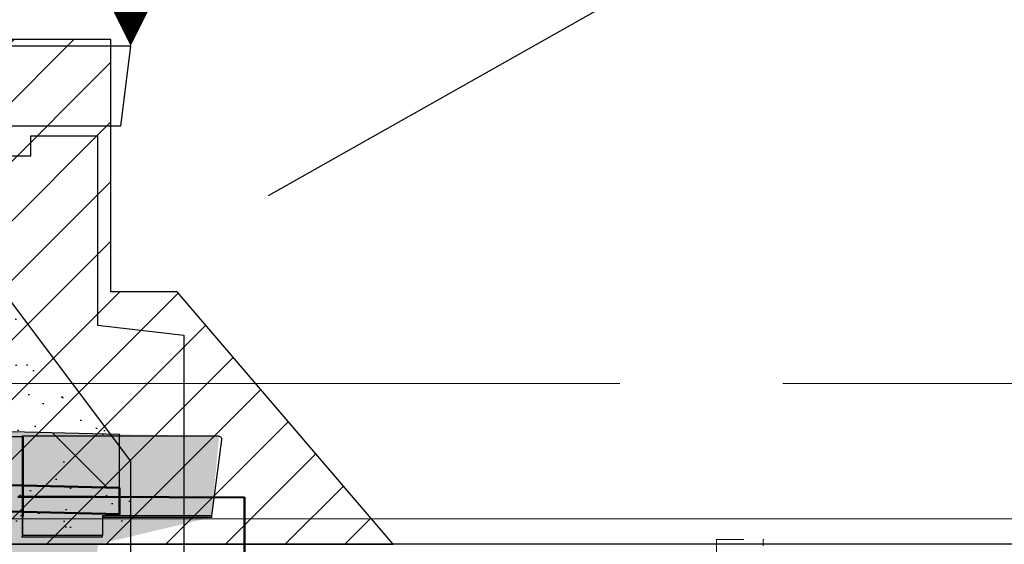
# Model space of a CAD drawing. Extents: x -805 to 3526, y -961 to 1039.
# Tile 90 of 256: x -736.101 to -734.62, y 36.637 to 37.427. Entities that reach past the tile are written whole.
import ezdxf
from ezdxf import colors
from ezdxf.entities.mleader import LeaderData, LeaderLine
from ezdxf.enums import TextEntityAlignment as Align
from ezdxf.math import Vec2, Vec3

# ---------------------------------------------------------------- set-up
doc = ezdxf.new("R2010")
doc.units = 0
for name, pattern in [('_Ebene_', [4, 2, -1, 0, -1]), ('P-HP-Dorsten 2022 - Schnitt - Schnitt 9 rechts der Rampe$0$_Ebene_', [4, 2, -1, 0, -1]), ('P-HP-Dorsten 2022 - Schnitt - Schnitt 9 rechts der Rampe$0$VE22-087 - Bf_Dorsten-Hervest ModellRevit2021_rvt-1-Schnitt 9$0$Verdeckt', [7.143750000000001, 4.7625, -2.38125]), ('VE22-087 - Bf_Dorsten-Hervest ModellRevit2021_rvt-1-Schnitt 7$0$Verdeckt', [7.143750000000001, 4.7625, -2.38125])]:
    doc.linetypes.add(name, pattern=pattern)
doc.layers.get('0').update_dxf_attribs({"color": 251})
for name, color, linetype in [('361___H__Lichtraumprofil GC Hauptgleise', 8, 'Continuous'), ('Block 1 cm', 251, 'Continuous'), ('IB_TXT_25', 7, 'Continuous'), ('Lichtraumprofil', 9, 'Continuous'), ('Schnitt 1', 251, 'Continuous'), ('TTK-P-Abbruch', 40, 'Continuous'), ('TTK-P-Hilfsbrücke', 140, 'Continuous'), ('TTK-P-Verbau', 35, 'Continuous'), ('TTK-QP-links', 250, 'Continuous'), ('TTK-QP-rechts', 251, 'Continuous')]:
    doc.layers.add(name, color=color, linetype=linetype)
for name, color, linetype, lineweight in [('A-FLOR-LEVL', 51, 'Continuous', 5), ('EB-2236S-HINTERFUE-SRA', 7, 'Continuous', 25), ('EB-2236S-Q-BAHNSTEIG-LIN', 162, 'Continuous', 25), ('IFCOUT_Oberbau_IFC_RVT-1-Schnitt 7$0$A-GENM', 13, 'Continuous', 9), ('P-HP-Dorsten 2022 - Schnitt - Schnitt 9 rechts der Rampe$0$A-FLOR-LEVL', 51, 'Continuous', 5), ('P-HP-Dorsten 2022 - Schnitt - Schnitt 9 rechts der Rampe$0$VE22-087 - Bf_Dorsten-Hervest ModellRevit2021_rvt-1-Schnitt 9$0$A-FLOR', 192, 'Continuous', 9), ('P-HP-Dorsten 2022 - Schnitt - Schnitt 9 rechts der Rampe$0$VE22-087 - Bf_Dorsten-Hervest ModellRevit2021_rvt-1-Schnitt 9$0$A-FLOR-FNSH', 192, 'Continuous', 35), ('P-HP-Dorsten 2022 - Schnitt - Schnitt 9 rechts der Rampe$0$VE22-087 - Bf_Dorsten-Hervest ModellRevit2021_rvt-1-Schnitt 9$0$A-FLOR-LEVL', 51, 'Continuous', 5), ('P-HP-Dorsten 2022 - Schnitt - Schnitt 9 rechts der Rampe$0$VE22-087 - Bf_Dorsten-Hervest ModellRevit2021_rvt-1-Schnitt 9$0$A-FLOR-PATT', 8, 'Continuous', 35), ('VA_NEUBAU_TXT_025', 12, 'Continuous', 25), ('VE22-087 - Bf_Dorsten-Hervest ModellRevit2021_rvt-1-Schnitt 7$0$A-FLOR', 192, 'Continuous', 9), ('VE22-087 - Bf_Dorsten-Hervest ModellRevit2021_rvt-1-Schnitt 7$0$A-FLOR-FNSH', 192, 'Continuous', 35), ('VE22-087 - Bf_Dorsten-Hervest ModellRevit2021_rvt-1-Schnitt 7$0$A-FLOR-LEVL', 51, 'Continuous', 5)]:
    doc.layers.add(name, color=color, linetype=linetype, lineweight=lineweight)
doc.styles.add('AKG DIN 6776', font='AKG_DIN67.TTF')
doc.styles.add('k_isocp', font='k_isocp.shx')

# ---------------------------------------------------------------- blocks, each defined once
blk = doc.blocks.new('Schnitt 1 cm')
at = {"layer": 'Schnitt 1', "color": 40}
for p, q in [((-1.320400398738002, 3.437149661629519), (-1.614826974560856, 3.437149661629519)), ((-0.0671781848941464, 3.437445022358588), (-1.321017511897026, 3.436139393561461)), ((-1.320400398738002, 3.287149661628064), (-1.320400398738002, 3.437149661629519)), ((-1.320177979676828, 3.437149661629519), (-1.320400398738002, 3.437149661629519)), ((-1.320177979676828, 3.437149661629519), (-1.320177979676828, 3.436140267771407)), ((-1.619794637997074, 3.43157654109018), (-1.604792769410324, 3.317149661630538)), ((-1.321017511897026, 3.436139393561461), (-1.32122209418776, 3.316139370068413)), ((-1.604827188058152, 3.317149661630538), (-1.604499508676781, 3.314649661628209)), ((-1.604792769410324, 3.317149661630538), (-1.440415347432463, 3.317149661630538)), ((-1.604499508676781, 3.314649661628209), (-1.440415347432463, 3.314649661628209)), ((-1.440415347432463, 3.317149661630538), (-1.440415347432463, 3.287149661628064)), ((-1.320177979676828, 3.284649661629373), (-1.320177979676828, 3.316140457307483)), ((-1.320177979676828, 3.316140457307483), (-1.320177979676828, 3.287149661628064)), ((-1.440415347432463, 3.287149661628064), (-1.320400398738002, 3.287149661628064)), ((-1.440163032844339, 3.287149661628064), (-1.440163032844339, 3.284649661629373)), ((-1.440163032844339, 3.284649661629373), (-1.320177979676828, 3.284649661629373)), ((-1.320400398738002, 3.287149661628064), (-1.320177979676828, 3.287149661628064)), ((-1.320177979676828, 3.284649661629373), (-1.318821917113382, 3.284649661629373))]:
    blk.add_line(p, q, dxfattribs=at)
at = {"layer": 'Schnitt 1', "color": 40, "flags": 128}
blk.add_lwpolyline([(-1.614826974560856, 3.437149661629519), (-1.616019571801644, 3.437005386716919), (-1.617143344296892, 3.436580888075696), (-1.618133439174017, 3.43590066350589), (-1.61893271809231, 3.435003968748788), (-1.619495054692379, 3.433942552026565), (-1.619787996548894, 3.432777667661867), (-1.619794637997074, 3.43157654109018)], dxfattribs=at)
blk = doc.blocks.new('Pvi_Bstg76l')
at = {"color": 0}
blk.add_line((-0.2999999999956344, -0.2250000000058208), (-0.569999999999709, -0.9049999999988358), dxfattribs=at)
for points in [[(0, 0), (-0.2999999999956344, 0), (-0.2999999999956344, -0.1500000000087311), (-0.180000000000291, -0.1500000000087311), (-0.180000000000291, -0.1200000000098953), (-0.01499999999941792, -0.1200000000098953)], [(0.08000000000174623, -0.9850000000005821), (-0.569999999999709, -0.9850000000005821), (-0.569999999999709, -0.9049999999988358), (-0.01999999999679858, -0.8850000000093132), (0, -0.8650000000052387), (0, -0.625), (-0.2999999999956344, -0.2250000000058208), (-0.2999999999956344, -0.1650000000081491), (-0.1500000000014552, -0.1650000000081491), (-0.1500000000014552, -0.1350000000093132), (-0.04999999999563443, -0.1350000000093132), (-0.04999999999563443, -0.4199999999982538), (0.08000000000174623, -0.4349999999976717)]]:
    blk.add_lwpolyline(points, close=True, dxfattribs=at)
blk = doc.blocks.new('_None')
blk = doc.blocks.new('A$C59C97115')
at = {"layer": 'Lichtraumprofil', "transparency": 33554559}
h = blk.add_hatch(dxfattribs=at)
h.set_pattern_fill('ANSI31', color=42, scale=0.02)
h.set_pattern_definition([(45, (-142.0505128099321, 87.4323611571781), (-0.04490128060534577, 0.04490128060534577), [])])
h.paths.add_polyline_path([(-1.600000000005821, 0.3799999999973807), (-1.69999999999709, 0.3799999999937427), (-1.700000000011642, 0.7599999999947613), (-2.19999999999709, 0.7599999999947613), (-2.5, 0.7599999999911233), (-2.5, -3.637978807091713e-12), (-1.274999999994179, -3.637978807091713e-12)])
at = {"layer": 'Lichtraumprofil', "color": 42}
for p, q in [((-1.700000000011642, 0.7599999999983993), (-2.19999999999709, 0.7599999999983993)), ((-1.69999999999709, 0.3799999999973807), (-1.700000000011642, 0.7599999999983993)), ((-1.600000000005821, 0.3800000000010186), (-1.69999999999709, 0.3799999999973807)), ((-1.274999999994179, 0), (-1.600000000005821, 0.3800000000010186)), ((0, 0), (-1.274999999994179, 0))]:
    blk.add_line(p, q, dxfattribs=at)
at = {"layer": 'Lichtraumprofil', "color": 42, "flags": 128}
blk.add_lwpolyline([(-2.5, 0.7599999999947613), (-2.5, 0), (-1.274999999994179, 0), (-1.600000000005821, 0.3800000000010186), (-1.69999999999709, 0.3799999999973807), (-1.700000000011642, 0.7599999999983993), (-2.19999999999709, 0.7599999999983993), (-2.19999999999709, 0.7599999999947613), (-2.5, 0.7599999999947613)], dxfattribs=at)
blk = doc.blocks.new('HK-DIM-1-1-U')
at = {"flags": 128}
blk.add_lwpolyline([(0, 0, 0, 1.1676, 0), (0, 1.1676, 1.1676, 1.1676, 0)], format="xyseb", dxfattribs=at)
at = {"style": 'k_isocp'}
blk.add_attdef('HK_DIM_VAL', text='', height=2.5, dxfattribs=at).set_placement((0.331615, 2.72183), align=Align.CENTER)
blk = doc.blocks.new('Schnitt7links neben rampe')
at = {"layer": 'A-FLOR-LEVL', "linetype": '_Ebene_'}
blk.add_line((-17.01557708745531, -3.164343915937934), (20.19556212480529, -3.164343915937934), dxfattribs=at)
at = {"layer": 'IFCOUT_Oberbau_IFC_RVT-1-Schnitt 7$0$A-GENM', "color": 251, "lineweight": 5}
for p, q in [((4.315762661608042, -3.195456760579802), (4.317058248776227, -3.195278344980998)), ((4.332741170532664, -3.195456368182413), (4.333336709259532, -3.195277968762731)), ((4.386377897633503, -3.195371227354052), (4.387064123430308, -3.195276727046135))]:
    blk.add_line(p, q, dxfattribs=at)
at = {"layer": 'IFCOUT_Oberbau_IFC_RVT-1-Schnitt 7$0$A-GENM', "color": 251}
for p, q in [((4.332741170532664, -3.195456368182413), (4.315762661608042, -3.195456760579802)), ((4.315762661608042, -3.195456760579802), (4.315762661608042, -3.225754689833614)), ((4.356828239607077, -3.195455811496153), (4.332741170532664, -3.195456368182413)), ((4.385768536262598, -3.205153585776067), (4.385768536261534, -3.195455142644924))]:
    blk.add_line(p, q, dxfattribs=at)
at = {"layer": 'VE22-087 - Bf_Dorsten-Hervest ModellRevit2021_rvt-1-Schnitt 7$0$A-FLOR', "color": 251, "lineweight": 25}
blk.add_line((3.606918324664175, -3.132643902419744), (3.605333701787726, -3.132553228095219), dxfattribs=at)
at = {"layer": 'VE22-087 - Bf_Dorsten-Hervest ModellRevit2021_rvt-1-Schnitt 7$0$A-FLOR-FNSH', "color": 251, "lineweight": 50}
for p, q in [((3.378173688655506, -3.13143132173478), (3.264412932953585, -3.131421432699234)), ((3.605333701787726, -3.132553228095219), (3.378173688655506, -3.13143132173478)), ((3.605333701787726, -3.247553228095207), (3.605333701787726, -3.132553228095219))]:
    blk.add_line(p, q, dxfattribs=at)
at = {"layer": 'VE22-087 - Bf_Dorsten-Hervest ModellRevit2021_rvt-1-Schnitt 7$0$A-FLOR-LEVL', "linetype": 'VE22-087 - Bf_Dorsten-Hervest ModellRevit2021_rvt-1-Schnitt 7$0$Verdeckt', "lineweight": 9}
blk.add_line((-17.01557708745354, -2.960764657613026), (20.19556212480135, -2.960764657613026), dxfattribs=at)
blk = doc.blocks.new('P-HP-Dorsten 2022 - Schnitt - Schnitt 9 rechts der Rampe')
at = {"layer": 'P-HP-Dorsten 2022 - Schnitt - Schnitt 9 rechts der Rampe$0$VE22-087 - Bf_Dorsten-Hervest ModellRevit2021_rvt-1-Schnitt 9$0$A-FLOR-PATT', "lineweight": 9}
h = blk.add_hatch(dxfattribs=at)
h.set_pattern_fill('FP_1', color=251, scale=0.001, style=0, pattern_type=2)
h.set_pattern_definition([(135, (3162.842069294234, 35234.45093900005), (-0.1710738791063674, -0.1710738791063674), []), (135, (3162.956119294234, 35234.45093900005), (-0.1710738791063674, -0.1710738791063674), [])])
h.paths.add_polyline_path([(3158.543752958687, 35236.45038469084), (3159.062214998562, 35236.45163797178), (3159.406360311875, 35236.45651229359), (3159.787377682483, 35236.47245657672), (3159.787377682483, 35236.55245657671), (3159.406360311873, 35236.53651229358), (3159.062214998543, 35236.53163797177), (3158.543752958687, 35236.53038469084)])
h.paths.add_polyline_path([(3164.176734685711, 35236.4876232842), (3164.176734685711, 35236.5676232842), (3163.224451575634, 35236.59099463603), (3162.657379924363, 35236.60161992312), (3162.657379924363, 35236.52161992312), (3163.311300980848, 35236.50886313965), (3163.908631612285, 35236.49420318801)])
at = {"layer": 'P-HP-Dorsten 2022 - Schnitt - Schnitt 9 rechts der Rampe$0$A-FLOR-LEVL', "linetype": 'P-HP-Dorsten 2022 - Schnitt - Schnitt 9 rechts der Rampe$0$_Ebene_'}
blk.add_line((3138.736098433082, 35236.44100000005), (3179.524057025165, 35236.44100000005), dxfattribs=at)
at = {"layer": 'P-HP-Dorsten 2022 - Schnitt - Schnitt 9 rechts der Rampe$0$VE22-087 - Bf_Dorsten-Hervest ModellRevit2021_rvt-1-Schnitt 9$0$A-FLOR', "color": 251, "lineweight": 25}
for p, q in [((3164.177622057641, 35236.56649823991), (3164.176734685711, 35236.5676232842)), ((3164.176734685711, 35236.4476232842), (3164.177622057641, 35236.44649823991))]:
    blk.add_line(p, q, dxfattribs=at)
at = {"layer": 'P-HP-Dorsten 2022 - Schnitt - Schnitt 9 rechts der Rampe$0$VE22-087 - Bf_Dorsten-Hervest ModellRevit2021_rvt-1-Schnitt 9$0$A-FLOR-FNSH', "color": 251, "lineweight": 25}
for p, q in [((3164.176734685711, 35236.5676232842), (3163.224451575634, 35236.59099463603)), ((3164.176734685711, 35236.4876232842), (3164.176734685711, 35236.5676232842))]:
    blk.add_line(p, q, dxfattribs=at)
at = {"layer": 'P-HP-Dorsten 2022 - Schnitt - Schnitt 9 rechts der Rampe$0$VE22-087 - Bf_Dorsten-Hervest ModellRevit2021_rvt-1-Schnitt 9$0$A-FLOR-FNSH', "color": 251, "lineweight": 50}
for p, q in [((3163.224451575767, 35236.51099463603), (3164.176734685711, 35236.4876232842)), ((3164.176734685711, 35236.4476232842), (3164.176734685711, 35236.4876232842)), ((3163.224451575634, 35236.47099463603), (3164.176734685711, 35236.4476232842))]:
    blk.add_line(p, q, dxfattribs=at)
at = {"layer": 'P-HP-Dorsten 2022 - Schnitt - Schnitt 9 rechts der Rampe$0$VE22-087 - Bf_Dorsten-Hervest ModellRevit2021_rvt-1-Schnitt 9$0$A-FLOR-LEVL', "linetype": 'P-HP-Dorsten 2022 - Schnitt - Schnitt 9 rechts der Rampe$0$VE22-087 - Bf_Dorsten-Hervest ModellRevit2021_rvt-1-Schnitt 9$0$Verdeckt', "lineweight": 9}
blk.add_line((3138.736098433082, 35236.64457925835), (3179.524057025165, 35236.64457925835), dxfattribs=at)

msp = doc.modelspace()

# ---------------------------------------------------------------- hatches: boundary and pattern name
at = {"layer": 'EB-2236S-HINTERFUE-SRA'}
h = msp.add_hatch(dxfattribs=at)
h.set_pattern_fill('AR-SAND', color=251, scale=0.002, style=0)
h.set_pattern_definition([(37.50000000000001, (-963.8309780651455, -18.0281074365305), (-0.003200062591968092, 0.0978826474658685), [0, -0.07721600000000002, 0, -0.08636000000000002, 0, -0.08255000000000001]), (7.499999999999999, (-963.8309780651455, -18.0281074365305), (0.08990465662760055, 0.1433650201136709), [0, -0.04165600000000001, 0, -0.06959600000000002, 0, -0.02667000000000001]), (327.5, (-963.8934620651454, -18.0281074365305), (0.1581984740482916, 0.0002874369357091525), [0, -0.02540000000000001, 0, -0.09144000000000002, 0, -0.11938]), (317.5, (-963.8934620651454, -18.0281074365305), (0.1527112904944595, 0.04458586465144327), [0, -0.0127, 0, -0.05994400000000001, 0, -0.06858000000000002])])
h.paths.add_polyline_path([(-736.2341767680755, 37.16243075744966), (-735.9341767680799, 36.76243075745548), (-735.9341767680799, 36.52243075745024), (-735.9541767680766, 36.50243075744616), (-736.5041767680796, 36.48243075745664)])
at = {"layer": 'TTK-P-Abbruch', "transparency": 33554483}
h = msp.add_hatch(color=251, dxfattribs=at)
h.dxf.hatch_style = 1
h.paths.add_polyline_path([(-742.1259263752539, 41.16590811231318), (-742.1259117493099, 40.94590847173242), (-740.2783045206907, 40.77602299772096), (-740.2754615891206, 40.7757677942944), (-740.3138223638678, 40.77928882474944), (-742.1642580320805, 40.94943437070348), (-742.1259117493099, 40.94590847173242)])
h.paths.add_polyline_path([(-740.2950815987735, 40.77752903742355), (-740.2754615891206, 40.7757677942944), (-738.8804819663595, 40.65054368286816), (-738.8788449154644, 40.65072118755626), (-738.8984191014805, 40.65215385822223)], flags=17)
h.paths.add_polyline_path([(-735.901109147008, 41.17820507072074), (-735.9011220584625, 40.95820496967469), (-737.6120196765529, 40.78808247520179), (-738.8777555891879, 40.65083930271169), (-738.8788247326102, 40.65039491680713), (-740.2754604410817, 40.77576148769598), (-742.1259117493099, 40.94590847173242), (-742.1259263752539, 41.16590811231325), (-742.077820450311, 41.19562263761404), (-738.8231748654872, 40.89570297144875), (-738.8187293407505, 40.89769845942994), (-737.6005865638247, 41.00918188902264)])
h.paths.add_polyline_path([(-738.8788281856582, 40.87072154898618), (-738.8788282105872, 40.87039372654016), (-738.880482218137, 40.87054220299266), (-737.6087957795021, 41.00843058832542), (-737.6087951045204, 40.78842988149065), (-737.6087956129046, 41.00843060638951)], flags=16)
edge = h.paths.add_edge_path()
edge.add_ellipse((-740.2752718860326, 39.66483100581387), major_axis=(0.01603655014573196, 0.01603655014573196), ratio=1, start_angle=-5.498161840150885, end_angle=95.49816184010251, ccw=False)
edge.add_line((-740.2577727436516, 39.6792573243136), (-740.1470839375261, 39.48753013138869))
edge.add_line((-740.1470839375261, 39.48753013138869), (-740.1470839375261, 39.59039714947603))
edge.add_line((-740.1470839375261, 39.59039714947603), (-740.1333321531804, 39.89539714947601))
edge.add_line((-740.1333321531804, 39.89539714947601), (-740.1303897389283, 39.95339953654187))
edge.add_line((-740.1303897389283, 39.95339953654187), (-740.1164037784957, 40.00976698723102))
edge.add_line((-740.1164037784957, 40.00976698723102), (-740.0918911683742, 40.06241625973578))
edge.add_line((-740.0918911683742, 40.06241625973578), (-740.0577578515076, 40.10940152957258))
edge.add_line((-740.0577578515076, 40.10940152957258), (-740.0152653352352, 40.14898630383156))
edge.add_line((-740.0152653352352, 40.14898630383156), (-739.9659840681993, 40.17970759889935))
edge.add_line((-739.9659840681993, 40.17970759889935), (-739.9117353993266, 40.20043000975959))
edge.add_line((-739.9117353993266, 40.20043000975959), (-739.9117353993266, 40.21043000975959))
edge.add_line((-739.9117353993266, 40.21043000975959), (-739.827811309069, 40.22559260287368))
edge.add_line((-739.827811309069, 40.22559260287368), (-739.2028750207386, 40.22559260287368))
edge.add_line((-739.2028750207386, 40.22559260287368), (-739.1960327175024, 40.22080108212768))
edge.add_line((-739.1960327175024, 40.22080108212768), (-738.498827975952, 40.22080108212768))
edge.add_line((-738.498827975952, 40.22080108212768), (-738.4888289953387, 40.23812159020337))
edge.add_line((-738.4888289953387, 40.23812159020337), (-737.8438947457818, 40.23812159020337))
edge.add_line((-737.8438947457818, 40.23812159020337), (-737.6961001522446, 40.21205875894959))
edge.add_line((-737.6961001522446, 40.21205875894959), (-737.6837491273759, 40.16595940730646))
edge.add_line((-737.6837491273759, 40.16595940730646), (-737.644713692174, 40.13212510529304))
edge.add_line((-737.644713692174, 40.13212510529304), (-737.6120400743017, 40.09211194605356))
edge.add_line((-737.6120400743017, 40.09211194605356), (-737.5866912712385, 40.04709924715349))
edge.add_line((-737.5866912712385, 40.04709924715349), (-737.5694143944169, 39.99841367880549))
edge.add_line((-737.5694143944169, 39.99841367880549), (-737.5607186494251, 39.94749016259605))
edge.add_line((-737.5607186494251, 39.94749016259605), (-737.5536157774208, 39.61354729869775))
edge.add_line((-737.5536157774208, 39.61354729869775), (-737.5439575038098, 39.61095910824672))
edge.add_line((-737.5439575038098, 39.61095910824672), (-737.543236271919, 39.55836518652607))
edge.add_line((-737.543236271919, 39.55836518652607), (-737.4333086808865, 39.74877385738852))
edge.add_ellipse((-737.4158095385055, 39.73434753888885), major_axis=(-0.01603655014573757, 0.01603655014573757), ratio=1, start_angle=264.50183816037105, end_angle=365.4981618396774, ccw=False)
edge.add_line((-737.3983103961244, 39.74877385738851), (-737.3308031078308, 39.63184258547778))
edge.add_line((-737.3308031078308, 39.63184258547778), (-737.3308031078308, 39.98269522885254))
edge.add_line((-737.3308031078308, 39.98269522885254), (-737.3191362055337, 40.066297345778))
edge.add_line((-737.3191362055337, 40.066297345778), (-737.2952222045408, 40.14725080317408))
edge.add_line((-737.2952222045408, 40.14725080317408), (-737.2595881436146, 40.22377147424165))
edge.add_line((-737.2595881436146, 40.22377147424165), (-737.2130193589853, 40.29417292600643))
edge.add_line((-737.2130193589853, 40.29417292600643), (-737.1565421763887, 40.35690358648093))
edge.add_line((-737.1565421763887, 40.35690358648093), (-737.0914012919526, 40.41058093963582))
edge.add_line((-737.0914012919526, 40.41058093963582), (-737.01903234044, 40.45402199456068))
edge.add_line((-737.01903234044, 40.45402199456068), (-736.9410302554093, 40.4862693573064))
edge.add_line((-736.9410302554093, 40.4862693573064), (-736.8591141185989, 40.50661233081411))
edge.add_line((-736.8591141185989, 40.50661233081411), (-736.4126041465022, 40.58285067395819))
edge.add_line((-736.4126041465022, 40.58285067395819), (-736.401998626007, 40.593457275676))
edge.add_line((-736.401998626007, 40.593457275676), (-735.9417225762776, 40.67204607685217))
edge.add_line((-735.9417225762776, 40.67204607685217), (-735.9691925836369, 40.92585182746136))
edge.add_line((-735.9691925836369, 40.92585182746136), (-738.5890090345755, 40.64224496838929))
edge.add_line((-738.5890090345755, 40.64224496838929), (-739.0838831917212, 40.63360602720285))
edge.add_line((-739.0838831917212, 40.63360602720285), (-739.362542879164, 40.66067898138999))
edge.add_line((-739.362542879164, 40.66067898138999), (-741.8345164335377, 40.90084155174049))
edge.add_line((-741.8345164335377, 40.90084155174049), (-741.8345164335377, 40.62928765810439))
edge.add_line((-741.8345164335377, 40.62928765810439), (-741.0920943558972, 40.52038888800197))
edge.add_line((-741.0920943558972, 40.52038888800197), (-741.0920943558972, 40.50538888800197))
edge.add_line((-741.0920943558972, 40.50538888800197), (-740.8550733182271, 40.46784461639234))
edge.add_line((-740.8550733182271, 40.46784461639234), (-740.7781401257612, 40.45409035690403))
edge.add_line((-740.7781401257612, 40.45409035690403), (-740.7039000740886, 40.42966918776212))
edge.add_line((-740.7039000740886, 40.42966918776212), (-740.633824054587, 40.39506495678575))
edge.add_line((-740.633824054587, 40.39506495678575), (-740.569300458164, 40.35096326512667))
edge.add_line((-740.569300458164, 40.35096326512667), (-740.5116076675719, 40.29823788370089))
edge.add_line((-740.5116076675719, 40.29823788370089), (-740.4618887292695, 40.23793344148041))
edge.add_line((-740.4618887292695, 40.23793344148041), (-740.4211287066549, 40.17124472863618))
edge.add_line((-740.4211287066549, 40.17124472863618), (-740.3901351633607, 40.09949302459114))
edge.add_line((-740.3901351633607, 40.09949302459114), (-740.3695221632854, 40.02409991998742))
edge.add_line((-740.3695221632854, 40.02409991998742), (-740.359698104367, 39.94655915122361))
edge.add_line((-740.359698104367, 39.94655915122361), (-740.359698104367, 39.59655915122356))
edge.add_line((-740.359698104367, 39.59655915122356), (-740.3430849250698, 39.59210720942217))
edge.add_line((-740.3430849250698, 39.59210720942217), (-740.2927710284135, 39.67925732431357))
h.paths.add_polyline_path([(-737.3383324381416, 39.38776562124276), (-737.5408968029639, 39.38776562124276), (-737.5198245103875, 37.85112460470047), (-737.5400272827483, 36.83131411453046), (-737.2871638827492, 36.80590865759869), (-737.3206497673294, 38.09830377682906)])
h.paths.add_polyline_path([(-740.1470839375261, 39.31824908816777), (-740.350444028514, 39.31824908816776), (-740.350444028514, 39.17392136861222), (-740.3711136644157, 37.39404140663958), (-740.3828249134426, 36.78172631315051), (-741.8894540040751, 36.7670395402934), (-741.8857440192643, 36.61601888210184), (-741.5895420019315, 36.58801888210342), (-741.5496512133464, 36.33615835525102), (-740.2649544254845, 36.34161126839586), (-740.1909608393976, 36.52254520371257), (-740.1909608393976, 36.3584977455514), (-737.5295145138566, 36.33136547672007), (-736.0046913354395, 36.48443317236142), (-735.9831952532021, 36.63750086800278), (-735.8126671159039, 36.67806852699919), (-735.801147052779, 36.8004242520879), (-737.5400272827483, 36.83131411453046), (-740.1470839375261, 36.83131411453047)])

# ---------------------------------------------------------------- linework, layer by layer
at = {"layer": 'TTK-P-Hilfsbrücke', "color": 251}
msp.add_line((-731.578697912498, 36.63752303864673), (-736.2775364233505, 36.63752303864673), dxfattribs=at)

# ---------------------------------------------------------------- block references
at = {"layer": '361___H__Lichtraumprofil GC Hauptgleise', "color": 251}
msp.add_blockref('A$C59C97115', (-734.2641767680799, 36.63752303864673), dxfattribs=at)
at = {"layer": 'Block 1 cm', "color": 251, "xscale": -1}
msp.add_blockref('Schnitt 1 cm', (-737.4171666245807, 33.36341886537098), dxfattribs=at)
at = {"layer": 'EB-2236S-Q-BAHNSTEIG-LIN', "color": 251}
msp.add_blockref('Pvi_Bstg76l', (-735.9341767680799, 37.38743075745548), dxfattribs=at)
at = {"layer": 'TTK-QP-links', "color": 251}
msp.add_blockref('Schnitt7links neben rampe', (-739.3684286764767, 39.84033878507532), dxfattribs=at)
at = {"layer": 'TTK-QP-rechts', "color": 251}
msp.add_blockref('P-HP-Dorsten 2022 - Schnitt - Schnitt 9 rechts der Rampe', (-3900.127913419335, -35199.76500513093), dxfattribs=at)
at = {"layer": 'VA_NEUBAU_TXT_025', "color": 251, "xscale": 0.1905150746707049, "yscale": 0.1905150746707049, "zscale": 0.1905150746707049}
msp.add_blockref('HK-DIM-1-1-U', (-735.9341767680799, 37.38743075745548), dxfattribs=at)

# ---------------------------------------------------------------- leaders
at = {"layer": 'IB_TXT_25', "color": 251}
ml = msp.add_multileader_mtext('Standard', dxfattribs=at)
ml.set_content('2,5% ', color=162, style='AKG DIN 6776')
ml.set_leader_properties()
ml.build(insert=Vec2(0, 0))
ml.multileader.update_dxf_attribs({"leader_type": 0, "dogleg_length": 0.1, "arrow_head_size": 6, "scale": 0.05})
ctx = ml.context
ctx.base_point, ctx.scale, ctx.char_height, ctx.arrow_head_size, ctx.landing_gap_size, ctx.plane_origin = Vec3(-736.5429980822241, 37.71985693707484), 0.05, 0.125, 6, 0.03, Vec3(-735.6866940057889, 37.91117965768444)
ctx.text_align_type = 2
notes = []
notes.append((ctx, [(1, (1, 1, 0), (-736.0378674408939, 37.71985693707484), (-1, 0), 0.15, [(1, [(-735.6866940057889, 37.91117965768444), (-735.6901305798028, 37.2692887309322)], 0, [])])]))
ctx.mtext.insert, ctx.mtext.alignment, ctx.mtext.flow_direction = Vec3(-736.217867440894, 37.79119007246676), 3, 5
at = {"layer": 'TTK-P-Verbau', "color": 251}
ml = msp.add_multileader_mtext('Standard', dxfattribs=at)
ml.set_content('Verbau', color=256, style='AKG DIN 6776')
ml.set_leader_properties(color=256)
ml.set_arrow_properties(name='NONE')
ml.build(insert=Vec2(0, 0))
ml.multileader.update_dxf_attribs({"dogleg_length": 3, "arrow_head_size": 0.3, "scale": 0.1})
ctx = ml.context
ctx.base_point, ctx.scale, ctx.char_height, ctx.arrow_head_size, ctx.landing_gap_size, ctx.plane_origin = Vec3(-734.4324441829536, 37.72367298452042), 0.1, 0.25, 0.3, 0.1, Vec3(-735.7267976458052, 37.16265022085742)
notes.append((ctx, [(0, (1, 1, 0), (-734.7324441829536, 37.72390479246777), (1, 0), 0.3, [(0, [(-735.7267976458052, 37.16265022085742)], 0, [])])]))
ctx.mtext.insert, ctx.mtext.flow_direction = Vec3(-734.3324441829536, 37.84896989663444), 5
for ctx, leaders in notes:
    for number, flags, end, landing, length, lines in leaders:
        leader = LeaderData()
        leader.index, (leader.has_last_leader_line, leader.has_dogleg_vector, leader.attachment_direction) = number, flags
        leader.last_leader_point, leader.dogleg_vector, leader.dogleg_length = Vec3(end), Vec3(landing), length
        for number, points, colour, breaks in lines:
            line = LeaderLine()
            line.index, line.vertices, line.color, line.breaks = number, Vec3.list(points), colors.encode_raw_color(colour), breaks
            leader.lines.append(line)
        ctx.leaders.append(leader)

doc.saveas('drawing.dxf')
